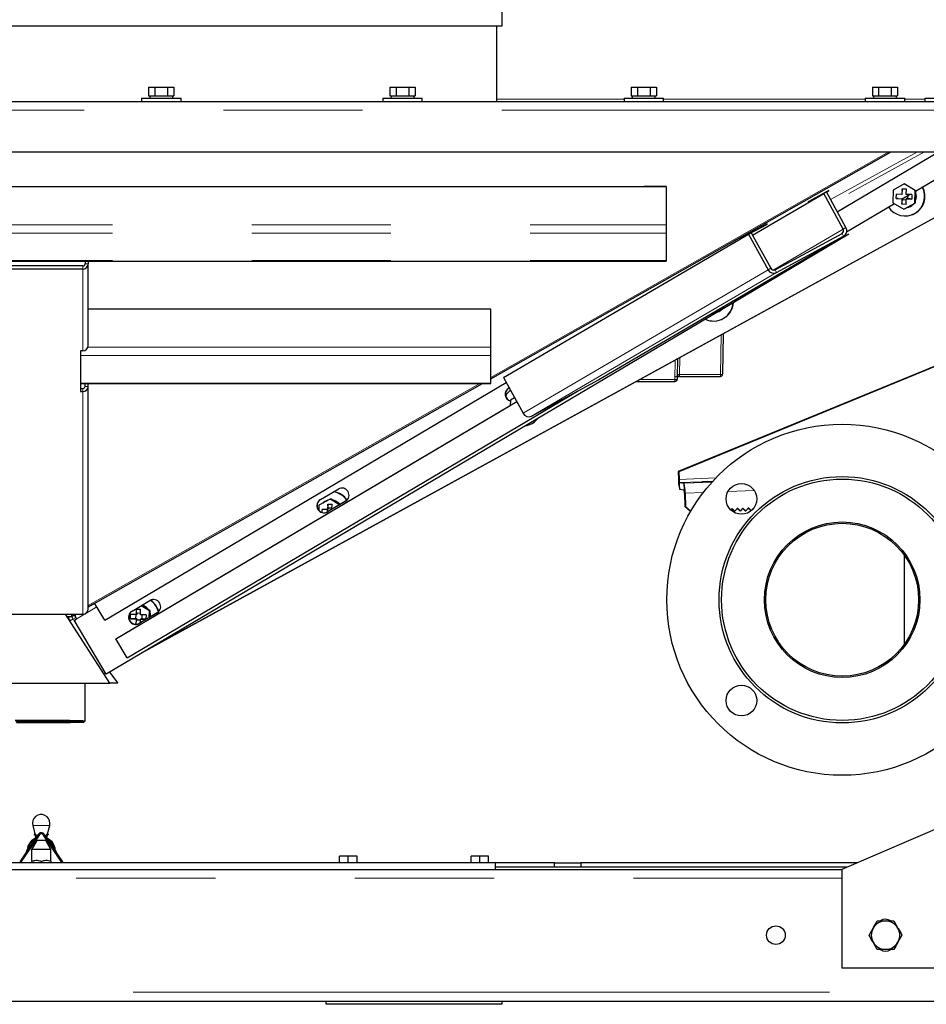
# Model space of a CAD drawing. Header units: millimetres. Extents: x 23 to 246, y 71 to 158.
# Tile 27 of 76: x 107 to 115, y 73 to 82. Entities that reach past the tile are written whole.
import ezdxf

# ---------------------------------------------------------------- set-up
doc = ezdxf.new("R2010")
doc.units = ezdxf.units.MM
doc.linetypes.add('PHANTOM', pattern=[12.7, 6.35, -1.27, 1.27, -1.27, 1.27, -1.27])

msp = doc.modelspace()

# ---------------------------------------------------------------- linework, layer by layer
at = {"color": 7, "linetype": 'Continuous', "lineweight": 25}
for p, q in [((111.3437, 81.7919), (111.3437, 82.0219)), ((102.9237, 81.7919), (107.1337, 81.7919)), ((107.1337, 81.7919), (111.3437, 81.7919)), ((111.2937, 81.103), (111.2937, 81.7919)), ((108.1183, 81.233), (108.1183, 81.153)), ((108.1183, 81.233), (108.176, 81.233)), ((108.176, 81.233), (108.176, 81.153)), ((108.176, 81.233), (108.2915, 81.233)), ((108.2915, 81.233), (108.2915, 81.153)), ((108.2915, 81.233), (108.3492, 81.233)), ((108.3492, 81.233), (108.3492, 81.153)), ((110.3183, 81.233), (110.3183, 81.153)), ((110.3183, 81.233), (110.376, 81.233)), ((110.376, 81.233), (110.376, 81.153)), ((110.376, 81.233), (110.4915, 81.233)), ((110.4915, 81.233), (110.4915, 81.153)), ((110.4915, 81.233), (110.5492, 81.233)), ((110.5492, 81.233), (110.5492, 81.153)), ((112.5183, 81.233), (112.5183, 81.153)), ((112.5183, 81.233), (112.576, 81.233)), ((112.576, 81.233), (112.576, 81.153)), ((112.576, 81.233), (112.6915, 81.233)), ((112.6915, 81.233), (112.6915, 81.153)), ((112.6915, 81.233), (112.7492, 81.233)), ((112.7492, 81.233), (112.7492, 81.153)), ((114.7183, 81.233), (114.7183, 81.153)), ((114.7183, 81.233), (114.776, 81.233)), ((114.776, 81.233), (114.776, 81.153)), ((114.776, 81.233), (114.8915, 81.233)), ((114.8915, 81.233), (114.8915, 81.153)), ((114.8915, 81.233), (114.9492, 81.233)), ((114.9492, 81.233), (114.9492, 81.153)), ((108.1183, 81.153), (108.1311, 81.153)), ((108.1287, 81.153), (108.1287, 81.133)), ((108.1311, 81.153), (108.1631, 81.153)), ((108.1631, 81.153), (108.176, 81.153)), ((108.176, 81.153), (108.2017, 81.153)), ((108.2017, 81.153), (108.2657, 81.153)), ((108.2657, 81.153), (108.2915, 81.153)), ((108.2915, 81.153), (108.3043, 81.153)), ((108.3043, 81.153), (108.3363, 81.153)), ((108.3363, 81.153), (108.3492, 81.153)), ((108.3387, 81.133), (108.3387, 81.153)), ((110.3183, 81.153), (110.3311, 81.153)), ((110.3287, 81.153), (110.3287, 81.133)), ((110.3311, 81.153), (110.3631, 81.153)), ((110.3631, 81.153), (110.376, 81.153)), ((110.376, 81.153), (110.4017, 81.153)), ((110.4017, 81.153), (110.4657, 81.153)), ((110.4657, 81.153), (110.4915, 81.153)), ((110.4915, 81.153), (110.5043, 81.153)), ((110.5043, 81.153), (110.5363, 81.153)), ((110.5363, 81.153), (110.5492, 81.153)), ((110.5387, 81.133), (110.5387, 81.153)), ((112.5183, 81.153), (112.5311, 81.153)), ((112.5287, 81.153), (112.5287, 81.133)), ((112.5311, 81.153), (112.5631, 81.153)), ((112.5631, 81.153), (112.576, 81.153)), ((112.576, 81.153), (112.6017, 81.153)), ((112.6017, 81.153), (112.6657, 81.153)), ((112.6657, 81.153), (112.6915, 81.153)), ((112.6915, 81.153), (112.7043, 81.153)), ((112.7043, 81.153), (112.7363, 81.153)), ((112.7363, 81.153), (112.7492, 81.153)), ((112.7387, 81.133), (112.7387, 81.153)), ((114.7183, 81.153), (114.7311, 81.153)), ((114.7287, 81.153), (114.7287, 81.133)), ((114.7311, 81.153), (114.7631, 81.153)), ((114.7631, 81.153), (114.776, 81.153)), ((114.776, 81.153), (114.8017, 81.153)), ((114.8017, 81.153), (114.8657, 81.153)), ((114.8657, 81.153), (114.8915, 81.153)), ((114.8915, 81.153), (114.9043, 81.153)), ((114.9043, 81.153), (114.9363, 81.153)), ((114.9363, 81.153), (114.9492, 81.153)), ((114.9387, 81.133), (114.9387, 81.153)), ((98.6397, 81.103), (115.6277, 81.103)), ((108.0537, 81.133), (108.0537, 81.103)), ((108.0537, 81.133), (108.4137, 81.133)), ((108.4137, 81.103), (108.4137, 81.133)), ((110.2537, 81.133), (110.2537, 81.103)), ((110.2537, 81.133), (110.6137, 81.133)), ((110.6137, 81.103), (110.6137, 81.133)), ((112.4537, 81.133), (112.4537, 81.103)), ((112.4537, 81.133), (112.8137, 81.133)), ((112.8137, 81.103), (112.8137, 81.133)), ((114.6537, 81.133), (114.6537, 81.103)), ((114.6537, 81.133), (115.0137, 81.133)), ((115.0137, 81.103), (115.0137, 81.133)), ((115.1977, 81.133), (115.1977, 81.103)), ((115.1977, 81.133), (115.5577, 81.133)), ((98.6397, 80.643), (115.6277, 80.643)), ((111.2383, 78.5748), (114.8908, 80.643)), ((114.3985, 80.0964), (115.3219, 80.643)), ((115.1109, 80.2856), (115.7146, 80.643)), ((115.0099, 80.3503), (114.9091, 80.295)), ((115.0099, 80.3503), (115.0123, 80.3512)), ((115.1083, 80.2902), (115.0099, 80.3503)), ((101.4383, 80.3265), (112.8383, 80.3265)), ((108.076, 76.0874), (115.6997, 80.2696)), ((108.0844, 76.0923), (115.6971, 80.2685)), ((112.8383, 80.3265), (112.6383, 80.3265)), ((112.8383, 80.3265), (112.8383, 79.9783)), ((113.6263, 79.8848), (114.2746, 80.2642)), ((114.1343, 80.1882), (114.2993, 80.2776)), ((114.3218, 80.2901), (114.1403, 80.1916)), ((114.2993, 80.2776), (114.2746, 80.2642)), ((114.4522, 79.9397), (114.2746, 80.2642)), ((114.2992, 80.2778), (114.2993, 80.2776)), ((114.477, 79.9531), (114.2993, 80.2776)), ((114.2996, 80.2771), (114.3218, 80.2901)), ((114.9091, 80.295), (114.9067, 80.1796)), ((114.937, 80.2166), (114.9378, 80.2565)), ((114.988, 80.2553), (114.9378, 80.2565)), ((114.9891, 80.3057), (114.988, 80.2553)), ((114.9903, 80.2563), (114.988, 80.2553)), ((114.9891, 80.3057), (115.0289, 80.3048)), ((114.9911, 80.2913), (114.9891, 80.3057)), ((114.9894, 80.2138), (115.0569, 80.2537)), ((115.0279, 80.2544), (115.0289, 80.3048)), ((115.0781, 80.2532), (115.0279, 80.2544)), ((115.0431, 80.2167), (115.0437, 80.2459)), ((115.0781, 80.2532), (115.0772, 80.2132)), ((115.1059, 80.1748), (115.1083, 80.2902)), ((115.1083, 80.2902), (115.111, 80.2913)), ((115.1134, 80.2034), (115.1147, 80.2673)), ((115.1147, 80.2673), (115.1152, 80.2882)), ((114.1403, 80.1916), (114.1343, 80.1882)), ((114.3983, 80.0968), (114.5042, 80.1594)), ((114.4841, 79.9147), (114.919, 80.1721)), ((114.9067, 80.1796), (115.0051, 80.1195)), ((114.9538, 80.2171), (114.937, 80.2166)), ((114.937, 80.2166), (114.9872, 80.2154)), ((114.9872, 80.2154), (114.9862, 80.165)), ((114.9862, 80.165), (114.9931, 80.2079)), ((115.026, 80.1641), (114.9862, 80.165)), ((114.9895, 80.2163), (114.9872, 80.2154)), ((114.9932, 80.216), (114.9931, 80.2079)), ((114.9931, 80.2079), (115.0269, 80.2071)), ((115.0051, 80.1195), (115.1059, 80.1748)), ((115.026, 80.1641), (115.027, 80.2144)), ((115.0331, 80.2169), (115.027, 80.2144)), ((115.027, 80.2144), (115.0772, 80.2132)), ((115.0331, 80.2169), (115.0431, 80.2167)), ((115.0345, 80.1347), (115.0904, 80.1653)), ((115.0772, 80.2132), (115.0431, 80.2167)), ((115.0904, 80.1653), (115.1129, 80.1777)), ((115.1059, 80.1748), (115.1129, 80.1777)), ((115.1129, 80.1777), (115.1134, 80.2034)), ((115.0051, 80.1195), (115.0121, 80.1224)), ((115.0121, 80.1224), (115.0345, 80.1347)), ((115.0542, 80.1406), (115.056, 80.1413)), ((115.0844, 80.0719), (115.087, 80.0729)), ((112.8383, 79.9783), (112.8383, 79.9015)), ((113.7607, 79.9858), (113.5792, 79.8874)), ((113.5898, 79.8929), (113.7548, 79.9823)), ((113.7547, 79.9825), (113.7548, 79.9823)), ((113.7548, 79.9823), (113.7607, 79.9858)), ((111.3551, 78.5852), (113.5898, 79.8929)), ((112.8383, 79.9015), (112.8383, 79.6513)), ((114.5031, 79.8915), (113.3416, 79.204)), ((113.5792, 79.8874), (113.5137, 79.849)), ((113.5302, 79.858), (113.5898, 79.8929)), ((113.5897, 79.8931), (113.5898, 79.8929)), ((113.6145, 79.9063), (113.5898, 79.8929)), ((113.5898, 79.8929), (113.7674, 79.5683)), ((113.6145, 79.9063), (113.7921, 79.5817)), ((113.8313, 79.5688), (114.4418, 79.8999)), ((112.2231, 78.5668), (114.4578, 79.8745)), ((113.5137, 79.849), (113.5302, 79.858)), ((113.5299, 79.8585), (113.5302, 79.858)), ((113.8457, 79.5425), (114.4562, 79.8736)), ((101.4383, 79.6477), (112.8383, 79.6477)), ((107.5383, 79.6477), (107.5383, 79.6215)), ((107.5683, 79.6477), (107.5683, 79.6215)), ((107.5683, 78.8775), (107.5683, 79.6215)), ((112.8383, 79.6513), (112.8383, 79.6477)), ((107.5183, 79.6027), (106.7583, 79.6027)), ((107.5183, 79.5745), (106.7583, 79.5745)), ((116.9747, 79.3806), (112.9476, 77.7282)), ((116.9799, 79.38), (112.9528, 77.7276)), ((111.2383, 79.2103), (107.5683, 79.2103)), ((113.3013, 79.1802), (107.7311, 75.8832)), ((111.2383, 79.2103), (111.0383, 79.2103)), ((111.2383, 78.8622), (111.2383, 79.2103)), ((113.2498, 79.1676), (113.2593, 79.1618)), ((113.2593, 79.1618), (113.3601, 79.2171)), ((113.2662, 79.1646), (113.2887, 79.1769)), ((113.2887, 79.1769), (113.3446, 79.2076)), ((113.3084, 79.1828), (113.3101, 79.1835)), ((113.3446, 79.2076), (113.367, 79.2199)), ((113.3601, 79.2171), (113.3604, 79.2323)), ((113.3601, 79.2171), (113.367, 79.2199)), ((113.367, 79.2199), (113.3674, 79.2364)), ((113.2593, 79.1618), (113.2662, 79.1646)), ((113.3385, 79.1141), (113.3411, 79.1152)), ((113.3592, 78.9856), (113.3527, 78.6163)), ((107.5183, 78.8304), (107.4983, 78.8304)), ((107.4983, 78.8304), (107.4983, 78.4584)), ((111.2383, 78.7854), (111.2383, 78.8622)), ((111.2383, 78.5351), (111.2383, 78.7854)), ((107.7177, 76.3745), (111.379, 78.5416)), ((111.3593, 78.5876), (111.3551, 78.5852)), ((111.3551, 78.5852), (111.5328, 78.2606)), ((111.6111, 78.2349), (112.2216, 78.5659)), ((112.2216, 78.5659), (112.2231, 78.5668)), ((112.5669, 78.551), (112.9174, 78.551)), ((112.9407, 78.612), (112.9373, 78.5706)), ((112.9605, 78.5967), (113.3327, 78.5967)), ((112.9607, 78.5972), (112.9607, 78.5968)), ((107.4983, 78.5316), (111.2383, 78.5316)), ((107.4983, 78.4866), (107.5183, 78.4866)), ((107.4983, 78.4584), (107.5183, 78.4584)), ((107.5383, 78.5054), (107.5383, 78.5316)), ((107.5683, 78.5054), (107.5683, 78.5316)), ((107.5683, 76.4761), (107.5683, 78.5054)), ((107.6331, 76.5333), (111.1621, 78.5316)), ((107.9215, 76.0303), (112.029, 78.4615)), ((111.2383, 78.5316), (111.2383, 78.5351)), ((111.4021, 78.4895), (111.4062, 78.4919)), ((107.8196, 76.2024), (111.4751, 78.366)), ((111.4174, 78.3795), (111.4164, 78.3317)), ((111.4561, 78.4007), (111.4174, 78.3795)), ((107.826, 76.2067), (111.4164, 78.3318)), ((111.5927, 78.1563), (111.5953, 78.1574)), ((112.9528, 77.7276), (112.9476, 77.7282)), ((112.9476, 77.7282), (112.9501, 77.6584)), ((112.9528, 77.7276), (112.9553, 77.6578)), ((109.6846, 77.4729), (109.8477, 77.5695)), ((112.959, 77.6276), (112.999, 77.6232)), ((112.9612, 77.5676), (113.0011, 77.5632)), ((113.2605, 77.6372), (113.1699, 77.6338)), ((113.2583, 77.6348), (113.1856, 77.6321)), ((109.7724, 77.477), (109.6716, 77.4217)), ((109.7389, 77.4624), (109.7371, 77.4616)), ((109.7724, 77.477), (109.7793, 77.4798)), ((109.8581, 77.4247), (109.7724, 77.477)), ((109.8012, 77.4665), (109.7793, 77.4798)), ((109.8558, 77.4331), (109.8012, 77.4665)), ((113.0048, 77.533), (113.0093, 77.4114)), ((113.0101, 77.5324), (113.0145, 77.4108)), ((109.6716, 77.4217), (109.6706, 77.3752)), ((109.6997, 77.3561), (109.7002, 77.3833)), ((109.7505, 77.3821), (109.7002, 77.3833)), ((109.7465, 77.3822), (109.746, 77.3588)), ((109.7515, 77.4325), (109.7505, 77.3821)), ((109.7565, 77.3846), (109.7505, 77.3821)), ((109.914, 77.4576), (109.7508, 77.361)), ((109.7515, 77.4325), (109.7913, 77.4315)), ((109.7567, 77.3946), (109.7515, 77.4325)), ((109.7904, 77.3846), (109.7524, 77.3621)), ((109.7567, 77.3946), (109.7565, 77.3846)), ((109.7906, 77.3938), (109.7567, 77.3946)), ((109.7904, 77.3846), (109.7913, 77.4315)), ((109.864, 77.4281), (109.8558, 77.4331)), ((109.9156, 77.4587), (109.8584, 77.4248)), ((109.9186, 77.4606), (109.9156, 77.4587)), ((113.0093, 77.4114), (113.0145, 77.4108)), ((113.0603, 77.3639), (113.0093, 77.4114)), ((113.0145, 77.4108), (113.0619, 77.3667)), ((113.4389, 77.3918), (113.427, 77.3789)), ((113.4595, 77.3683), (113.4368, 77.3895)), ((113.4647, 77.3677), (113.4389, 77.3918)), ((113.4887, 77.3936), (113.4647, 77.3677)), ((113.5093, 77.3702), (113.4865, 77.3913)), ((113.5145, 77.3696), (113.4887, 77.3936)), ((113.5384, 77.3955), (113.5145, 77.3696)), ((113.559, 77.372), (113.5363, 77.3932)), ((113.5642, 77.3715), (113.5384, 77.3955)), ((113.559, 77.372), (113.5642, 77.3715)), ((113.5882, 77.3974), (113.5642, 77.3715)), ((113.6088, 77.3739), (113.5861, 77.3951)), ((113.614, 77.3733), (113.5882, 77.3974)), ((113.6088, 77.3739), (113.614, 77.3733)), ((113.638, 77.3992), (113.614, 77.3733)), ((113.6369, 77.396), (113.6359, 77.3969)), ((113.6388, 77.3985), (113.638, 77.3992)), ((113.4595, 77.3683), (113.4647, 77.3677)), ((113.5093, 77.3702), (113.5145, 77.3696)), ((115.0071, 76.9705), (115.0071, 76.9447)), ((115.0071, 76.9447), (115.025, 76.9447)), ((115.0071, 76.9447), (115.0071, 76.1498)), ((107.5683, 76.4966), (107.626, 76.5293)), ((107.7177, 76.3745), (107.6258, 76.5297)), ((107.967, 76.4563), (108.1302, 76.5528)), ((108.0056, 76.4747), (108.0046, 76.4243)), ((108.0056, 76.4747), (108.0455, 76.4738)), ((108.0109, 76.4368), (108.0056, 76.4747)), ((108.0444, 76.4234), (108.0455, 76.4738)), ((108.1249, 76.4592), (108.0496, 76.5051)), ((108.1099, 76.4754), (108.0555, 76.5086)), ((108.1318, 76.462), (108.1099, 76.4754)), ((106.7583, 76.429), (107.5183, 76.429)), ((107.7647, 75.7998), (107.3592, 76.429)), ((107.7647, 75.7999), (107.3593, 76.429)), ((107.4163, 76.4054), (107.3745, 76.4054)), ((107.3774, 76.401), (107.3853, 76.4054)), ((107.3822, 76.3935), (107.4018, 76.3679)), ((107.383, 76.3922), (107.4017, 76.3679)), ((107.4313, 76.3841), (107.3995, 76.3667)), ((107.4163, 76.429), (107.4163, 76.4054)), ((107.4339, 76.4161), (107.4163, 76.4054)), ((107.4339, 76.429), (107.4339, 76.4161)), ((107.4423, 76.3747), (107.458, 76.384)), ((107.9536, 76.3856), (107.9544, 76.4255)), ((107.9999, 76.3871), (107.9536, 76.3856)), ((107.9536, 76.3856), (108.0038, 76.3844)), ((108.0046, 76.4243), (107.9544, 76.4255)), ((108.0007, 76.4244), (107.9999, 76.3871)), ((107.9999, 76.3871), (108.0098, 76.3869)), ((108.0038, 76.3844), (108.0028, 76.3365)), ((108.0098, 76.3869), (108.0038, 76.3844)), ((108.0107, 76.4268), (108.0046, 76.4243)), ((108.0098, 76.3869), (108.0096, 76.3769)), ((108.0109, 76.4368), (108.0107, 76.4268)), ((108.0447, 76.436), (108.0109, 76.4368)), ((108.1964, 76.441), (108.0332, 76.3444)), ((108.198, 76.4421), (108.0348, 76.3455)), ((108.0497, 76.3859), (108.0436, 76.3834)), ((108.0947, 76.4222), (108.0444, 76.4234)), ((108.0497, 76.3859), (108.0596, 76.3857)), ((108.0596, 76.3857), (108.0604, 76.423)), ((108.0938, 76.3822), (108.0596, 76.3857)), ((108.0947, 76.4222), (108.0938, 76.3822)), ((108.1236, 76.398), (108.1249, 76.4592)), ((108.1249, 76.4592), (108.1318, 76.462)), ((108.1306, 76.4022), (108.1313, 76.4363)), ((108.1313, 76.4363), (108.1318, 76.462)), ((108.2011, 76.444), (108.198, 76.4421)), ((107.4407, 76.3736), (107.4564, 76.3829)), ((107.4407, 76.3736), (107.4423, 76.3747)), ((107.7311, 75.8832), (107.4407, 76.3736)), ((108.0031, 76.3365), (108.0096, 76.3769)), ((108.0096, 76.3769), (108.0435, 76.3761)), ((108.0429, 76.3503), (108.0436, 76.3834)), ((108.0436, 76.3834), (108.0938, 76.3822)), ((107.8196, 76.2024), (107.826, 76.2067)), ((107.9215, 76.0303), (107.8196, 76.2024)), ((107.709, 75.8864), (107.7243, 75.8947)), ((107.7601, 75.9004), (107.8363, 75.8009)), ((107.7602, 75.9004), (107.8363, 75.8011)), ((106.5147, 75.7998), (107.7647, 75.7998)), ((107.5397, 75.4564), (107.5397, 75.7998)), ((107.8363, 75.8009), (107.7641, 75.8009)), ((107.7647, 75.7999), (107.7647, 75.7998)), ((107.8363, 75.8009), (107.8363, 75.8011)), ((107.5297, 75.4463), (107.5397, 75.4563)), ((117.2387, 75.3022), (114.4387, 74.1022)), ((107.0615, 74.5015), (107.0819, 74.4253)), ((107.1956, 74.4253), (107.216, 74.5015)), ((107.111, 74.4204), (106.9423, 74.1704)), ((107.1193, 74.4148), (106.9506, 74.1648)), ((107.0785, 74.4267), (107.0752, 74.4172)), ((107.3268, 74.1648), (107.1582, 74.4148)), ((107.3351, 74.1704), (107.1665, 74.4204)), ((107.199, 74.4267), (107.2022, 74.4172)), ((107.0982, 74.3644), (107.0507, 74.2822)), ((107.0868, 74.4069), (107.0887, 74.3999)), ((107.0945, 74.3781), (107.0982, 74.3644)), ((107.1185, 74.3644), (107.0982, 74.3644)), ((107.1793, 74.3644), (107.1185, 74.3644)), ((107.1793, 74.3644), (107.183, 74.3781)), ((107.2267, 74.2822), (107.1793, 74.3644)), ((107.1888, 74.3999), (107.1907, 74.4069)), ((107.0507, 74.2822), (107.0507, 74.1833)), ((107.0947, 74.2822), (107.0507, 74.2822)), ((107.2267, 74.2822), (107.0947, 74.2822)), ((107.2267, 74.1833), (107.2267, 74.2822)), ((111.2787, 74.1622), (99.6987, 74.1622)), ((106.9506, 74.1648), (106.9487, 74.1622)), ((107.0487, 74.1741), (107.0487, 74.1622)), ((107.1387, 74.1741), (107.1387, 74.1622)), ((107.2287, 74.1741), (107.2287, 74.1622)), ((107.3288, 74.1622), (107.3268, 74.1648)), ((109.8587, 74.1622), (109.8587, 74.2222)), ((109.9387, 74.2222), (109.8587, 74.2222)), ((109.9387, 74.1622), (109.9387, 74.2222)), ((110.0187, 74.2222), (109.9387, 74.2222)), ((110.0187, 74.1622), (110.0187, 74.2222)), ((111.0587, 74.1622), (111.0587, 74.2222)), ((111.1387, 74.2222), (111.0587, 74.2222)), ((111.1387, 74.1622), (111.1387, 74.2222)), ((111.2187, 74.2222), (111.1387, 74.2222)), ((111.2187, 74.1622), (111.2187, 74.2222)), ((111.2787, 74.1622), (111.2787, 74.1022)), ((111.8187, 74.1622), (111.2787, 74.1622)), ((111.8187, 74.1622), (112.0587, 74.1622)), ((111.8187, 74.1222), (111.8187, 74.1622)), ((112.0587, 74.1622), (112.0587, 74.1222)), ((114.5787, 74.1622), (112.0587, 74.1622)), ((99.8387, 74.1022), (114.4387, 74.1022)), ((114.4854, 74.1222), (111.2787, 74.1222)), ((114.4387, 74.1022), (114.4387, 73.2022)), ((114.9138, 73.6322), (114.9513, 73.5672)), ((114.6886, 73.5022), (114.7261, 73.5672)), ((114.7637, 73.3722), (114.7261, 73.4372)), ((114.9888, 73.5022), (114.9513, 73.4372)), ((118.0387, 73.2022), (114.4387, 73.2022)), ((95.2787, 72.9022), (118.9987, 72.9022)), ((109.7387, 72.8722), (109.7387, 72.9022)), ((111.3387, 72.9022), (111.3387, 72.8722)), ((111.3387, 72.8722), (109.7387, 72.8722))]:
    msp.add_line(p, q, dxfattribs=at)
at = {"color": 8, "linetype": 'PHANTOM', "lineweight": 18}
for p, q in [((112.4537, 81.1238), (111.2937, 81.1238)), ((114.6537, 81.1238), (112.8137, 81.1238)), ((115.1977, 81.1238), (115.0137, 81.1238)), ((98.6397, 81.023), (115.6277, 81.023)), ((111.2383, 78.5872), (114.8687, 80.643)), ((114.3377, 80.2075), (115.1316, 80.643)), ((114.5046, 80.2645), (115.1946, 80.643)), ((101.4383, 79.9783), (112.8383, 79.9783)), ((101.4383, 79.9015), (112.8383, 79.9015)), ((113.8137, 79.566), (114.4522, 79.9397)), ((114.4562, 79.8736), (114.4418, 79.8999)), ((114.4522, 79.9397), (114.477, 79.9531)), ((112.2216, 78.5659), (114.4562, 79.8736)), ((101.4383, 79.6513), (112.8383, 79.6513)), ((107.5683, 79.6215), (107.5383, 79.6215)), ((107.5183, 79.5745), (107.5183, 79.6027)), ((107.5183, 78.8304), (107.5183, 79.5745)), ((111.5328, 78.2606), (113.7674, 79.5683)), ((111.6111, 78.2349), (113.8457, 79.5425)), ((113.7674, 79.5683), (113.7921, 79.5817)), ((113.8313, 79.5688), (113.8457, 79.5425)), ((113.3391, 78.9746), (113.3327, 78.6142)), ((111.2383, 78.8622), (107.5656, 78.8622)), ((111.2383, 78.7854), (107.4983, 78.7854)), ((112.9174, 78.5685), (112.9204, 78.7449)), ((112.9373, 78.5706), (112.9406, 78.756)), ((112.9432, 78.7574), (112.9407, 78.612)), ((112.9607, 78.6142), (112.9634, 78.7685)), ((112.5988, 78.5685), (112.9174, 78.5685)), ((112.9174, 78.551), (112.9174, 78.5685)), ((113.3327, 78.6142), (112.9607, 78.6142)), ((113.3327, 78.6142), (113.3327, 78.5967)), ((111.2383, 78.5351), (107.4983, 78.5351)), ((107.5183, 78.4866), (107.5183, 78.4584)), ((107.5183, 76.429), (107.5183, 78.4584)), ((107.5383, 78.5054), (107.5683, 78.5054)), ((107.5683, 76.5091), (111.14, 78.5316)), ((112.9501, 77.6584), (112.9553, 77.6578)), ((113.2917, 77.6705), (112.9553, 77.6578)), ((113.2621, 77.639), (112.959, 77.6276)), ((112.9612, 77.5676), (112.959, 77.6276)), ((113.2566, 77.6329), (112.999, 77.6232)), ((113.0011, 77.5632), (112.999, 77.6232)), ((113.17, 77.6315), (113.1699, 77.6338)), ((113.6416, 77.5562), (113.402, 77.5471)), ((113.0048, 77.533), (113.0101, 77.5324)), ((113.1779, 77.5387), (113.0101, 77.5324)), ((109.914, 77.4576), (109.9156, 77.4587)), ((109.7508, 77.361), (109.7524, 77.3621)), ((107.4564, 76.3829), (107.6462, 76.4953)), ((107.4313, 76.3841), (107.4526, 76.3958)), ((108.1964, 76.441), (108.198, 76.4421)), ((108.0332, 76.3444), (108.0348, 76.3455)), ((107.1001, 74.5015), (107.0615, 74.5015)), ((107.216, 74.5015), (107.1001, 74.5015)), ((99.8387, 74.0222), (114.4387, 74.0222)), ((95.2787, 72.9822), (118.9987, 72.9822))]:
    msp.add_line(p, q, dxfattribs=at)
at = {"color": 7, "linetype": 'Continuous', "lineweight": 25, "flags": 128}
for points in [[(113.3101, 79.1835), (113.3208, 79.1886), (113.3427, 79.2047)], [(111.4551, 78.4025), (111.4526, 78.4003), (111.4488, 78.3967)], [(113.1856, 77.6321), (113.16, 77.6311), (113.1359, 77.6304), (113.1151, 77.6298), (113.0995, 77.6295), (113.0902, 77.6294), (113.088, 77.6297), (113.093, 77.6302), (113.1049, 77.6309), (113.1227, 77.6318), (113.145, 77.6328), (113.1699, 77.6338)], [(109.755, 77.4675), (109.7537, 77.4672), (109.7389, 77.4624)], [(108.1374, 76.4062), (108.1344, 76.4322), (108.1314, 76.442)], [(106.9025, 75.4612), (106.9475, 75.4616), (106.996, 75.4619), (107.047, 75.4622), (107.0997, 75.4623), (107.1531, 75.4623), (107.2063, 75.4623), (107.2582, 75.4621), (107.3081, 75.4618), (107.355, 75.4614), (107.398, 75.4609), (107.4364, 75.4604), (107.4695, 75.4598), (107.4967, 75.4591), (107.5176, 75.4584), (107.5317, 75.4576), (107.5388, 75.4568), (107.5397, 75.4563)], [(106.9083, 75.4505), (106.949, 75.4509), (106.9933, 75.4513), (107.0405, 75.4515), (107.0896, 75.4517), (107.1397, 75.4517)], [(106.9148, 75.4417), (106.9603, 75.4413), (107.0091, 75.441), (107.0604, 75.4408), (107.1131, 75.4407), (107.1663, 75.4407), (107.2191, 75.4408), (107.2703, 75.441), (107.3192, 75.4413), (107.3646, 75.4417), (107.4059, 75.4422), (107.4423, 75.4428), (107.473, 75.4434), (107.4974, 75.4441), (107.5153, 75.4449), (107.5261, 75.4456), (107.5297, 75.4464), (107.5261, 75.4472), (107.5153, 75.448), (107.4974, 75.4487), (107.473, 75.4494), (107.4423, 75.4501), (107.4059, 75.4506), (107.3646, 75.4511), (107.3192, 75.4515), (107.2703, 75.4519), (107.2191, 75.4521), (107.1663, 75.4522), (107.1131, 75.4522), (107.0604, 75.4521), (107.0091, 75.4519), (106.9603, 75.4515), (106.9148, 75.4511)], [(107.1397, 75.4517), (107.1898, 75.4517), (107.239, 75.4515), (107.2862, 75.4513), (107.3305, 75.4509), (107.3711, 75.4505), (107.4073, 75.45), (107.4382, 75.4494), (107.4633, 75.4488), (107.4821, 75.4481), (107.4943, 75.4474), (107.4995, 75.4466), (107.4978, 75.4459), (107.489, 75.4451), (107.4735, 75.4444), (107.4515, 75.4438), (107.4234, 75.4432), (107.3898, 75.4426), (107.3513, 75.4421), (107.3087, 75.4417), (107.2629, 75.4414), (107.2146, 75.4412), (107.1648, 75.4411), (107.1146, 75.4411), (107.0649, 75.4412), (107.0166, 75.4414), (106.9707, 75.4417), (106.9281, 75.4421)]]:
    msp.add_lwpolyline(points, dxfattribs=at)
at = {"color": 7, "linetype": 'Continuous', "lineweight": 25}
for centre, radius in [((114.4437, 76.5602), 1.6), ((114.4437, 76.5602), 1.1231), ((114.4437, 76.5602), 1.1), ((113.5245, 77.4794), 0.14), ((114.4437, 76.5602), 0.709), ((114.4437, 76.5602), 0.697), ((113.5245, 75.6409), 0.14), ((113.8387, 73.5022), 0.085)]:
    msp.add_circle(centre, radius, dxfattribs=at)
for centre, radius, start, end in [((115.0165, 80.2379), 0.1792, 212.86728, 28.37572), ((115.0185, 80.2391), 0.1797, 292.40524, 28.39693), ((115.0156, 80.2381), 0.1052, 338.25352, 19.3729), ((115.0139, 80.2374), 0.1052, 341.10395, 16.52188), ((115.0148, 80.2369), 0.1041, 280.92104, 316.57964), ((115.0165, 80.2377), 0.1042, 292.26699, 316.94406), ((114.4272, 79.925), 0.029, 300.31141, 30.48659), ((114.427, 79.9237), 0.058, 300.30416, 30.49216), ((107.5198, 79.6231), 0.0486, 268.31929, 358.20248), ((107.5189, 79.6222), 0.0194, 268.33265, 358.17805), ((113.8195, 79.5949), 0.0585, 206.97916, 296.568), ((113.8182, 79.595), 0.0293, 206.98021, 296.56902), ((113.2708, 79.2797), 0.1789, 245.06729, 356.17532), ((113.2731, 79.2809), 0.1792, 292.32451, 356.28424), ((113.2689, 79.2792), 0.1042, 280.93081, 316.56987), ((107.5198, 78.879), 0.0486, 268.30804, 358.20794), ((113.3328, 78.6167), 0.0199, 269.82775, 358.83166), ((107.5189, 78.506), 0.0194, 268.33265, 358.17805), ((107.5198, 78.5069), 0.0486, 268.30804, 358.20794), ((111.4353, 78.4336), 0.065, 120.72345, 253.83004), ((111.4369, 78.4347), 0.065, 123.92424, 252.38679), ((111.5241, 78.3241), 0.1788, 126.04095, 147.36892), ((111.5849, 78.2872), 0.0585, 206.98645, 296.56701), ((111.525, 78.3216), 0.1786, 278.92042, 322.32384), ((111.5277, 78.3226), 0.1784, 292.24678, 322.692), ((113.229, 77.6464), 0.2791, 177.53932, 196.39726), ((113.0484, 77.6538), 0.0932, 177.55451, 196.38655), ((109.8808, 77.5135), 0.065, 300.72374, 120.54492), ((112.7306, 77.5443), 0.2797, 357.55729, 16.37929), ((112.9121, 77.537), 0.0928, 357.52202, 16.42121), ((109.7178, 77.417), 0.065, 120.72374, 300.54492), ((109.7194, 77.4181), 0.065, 123.92238, 300.54302), ((109.7766, 77.3652), 0.1042, 102.52335, 134.97323), ((109.7782, 77.3652), 0.105, 38.33531, 78.86328), ((109.7764, 77.3645), 0.105, 40.87242, 76.33084), ((109.7778, 77.3652), 0.1799, 34.45469, 81.80789), ((109.7804, 77.3662), 0.18, 34.82087, 82.00934), ((107.5198, 76.4776), 0.0486, 268.31352, 358.20826), ((108.0305, 76.4067), 0.105, 40.86884, 76.32713), ((108.0323, 76.4074), 0.105, 38.34222, 76.44212), ((108.1632, 76.4969), 0.065, 300.72158, 120.54707), ((108.0315, 76.4069), 0.1806, 13.45178, 55.2025), ((108.0341, 76.408), 0.1806, 13.83599, 55.25046), ((107.3946, 76.4495), 0.045, 258.20159, 281.21982), ((107.2659, 76.2972), 0.1868, 27.72294, 35.70411), ((107.4385, 76.4688), 0.0529, 265.01947, 279.6766), ((108.0002, 76.4004), 0.065, 120.72158, 300.54707), ((108.0018, 76.4015), 0.065, 123.92412, 300.54128), ((108.0304, 76.4064), 0.1052, 359.30315, 16.51022), ((107.1387, 74.5222), 0.08, 0, 195), ((107.1387, 74.5222), 0.08, 345, 0), ((107.0687, 74.3983), 0.02, 296, 71), ((107.0687, 74.3983), 0.03, 6.88866, 71), ((107.1387, 74.4017), 0.0335, 34, 146), ((107.1387, 74.4017), 0.0235, 34, 146), ((107.2087, 74.3983), 0.03, 109, 173.11134), ((107.2087, 74.3983), 0.02, 109, 244), ((107.1301, 74.2725), 0.12, 116, 176), ((107.1301, 74.2725), 0.11, 119.64194, 172.35806), ((107.1474, 74.2725), 0.12, 4, 64), ((107.1474, 74.2725), 0.11, 7.64194, 60.35806), ((106.9705, 74.2837), 0.04, 326, 356), ((107.307, 74.2837), 0.04, 184, 214), ((107.36, 74.1872), 0.03, 214, 236.44269), ((114.8387, 73.5022), 0.13, 90, 150), ((114.8387, 73.5522), 0.095, 58.80037, 120.83382), ((114.8387, 73.5022), 0.13, 30, 90), ((114.8387, 73.5022), 0.13, 150, 210), ((114.8387, 73.5022), 0.13, 330, 30), ((114.8387, 73.5022), 0.13, 210, 270), ((114.8387, 73.5022), 0.13, 270, 330), ((114.8387, 73.4522), 0.095, 238.80037, 300.83382)]:
    msp.add_arc(centre, radius, start, end, dxfattribs=at)
for points, knots in [([(112.9373, 78.5706), (112.937, 78.5681), (112.9363, 78.5629), (112.9317, 78.5565), (112.9251, 78.552), (112.9199, 78.5514), (112.9174, 78.5511)], [0, 0, 0, 0, 0.250032, 0.500029, 0.749988, 1, 1, 1, 1]), ([(112.9174, 78.551), (112.92, 78.5513), (112.9236, 78.5517), (112.9285, 78.5542), (112.9323, 78.5573), (112.9355, 78.5621), (112.9374, 78.5668), (112.9371, 78.5697), (112.9371, 78.5705)], [0, 0, 0, 0, 0.251744, 0.356575, 0.52977, 0.716976, 0.926302, 1, 1, 1, 1]), ([(112.9388, 78.5961), (112.9412, 78.5962), (112.9479, 78.5966), (112.9557, 78.5967), (112.9607, 78.5968)], [0, 0, 0, 0, 0.352217, 1, 1, 1, 1]), ([(112.9395, 78.5975), (112.9407, 78.5973), (112.9434, 78.597), (112.9507, 78.597), (112.9572, 78.5969), (112.9607, 78.5968)], [0, 0, 0, 0, 0.248159, 0.595283, 1, 1, 1, 1]), ([(113.3327, 78.5967), (113.3353, 78.5969), (113.339, 78.5973), (113.3439, 78.5999), (113.3476, 78.6029), (113.3509, 78.6078), (113.3527, 78.6125), (113.3525, 78.6155), (113.3524, 78.6163)], [0, 0, 0, 0, 0.250531, 0.354668, 0.527064, 0.713278, 0.921448, 1, 1, 1, 1]), ([(107.4453, 76.429), (107.4453, 76.428), (107.4455, 76.4222), (107.4496, 76.4059), (107.4541, 76.3906), (107.4564, 76.3829)], [0, 0, 0, 0, 0.096976, 0.548468, 1, 1, 1, 1]), ([(107.1387, 74.1741), (107.1345, 74.1754), (107.1157, 74.1813), (107.0846, 74.1843), (107.0592, 74.1771), (107.0487, 74.1741)], [0, 0, 0, 0, 0.142724, 0.644765, 1, 1, 1, 1]), ([(107.2287, 74.1741), (107.2127, 74.1783), (107.1826, 74.1862), (107.1527, 74.1779), (107.1387, 74.1741)], [0, 0, 0, 0, 0.534684, 1, 1, 1, 1]), ([(114.7261, 73.5672), (114.727, 73.5687), (114.7397, 73.5906), (114.7521, 73.6122), (114.7637, 73.6322)], [0, 0, 0, 0, 0.070221, 1, 1, 1, 1]), ([(114.7637, 73.6322), (114.7829, 73.6322), (114.8076, 73.6322), (114.833, 73.6322), (114.8387, 73.6322)], [0, 0, 0, 0, 0.775879, 1, 1, 1, 1]), ([(114.8387, 73.6322), (114.859, 73.6322), (114.8844, 73.6322), (114.9089, 73.6322), (114.9138, 73.6322)], [0, 0, 0, 0, 0.7987579, 1, 1, 1, 1]), ([(114.9513, 73.5672), (114.9522, 73.5656), (114.9649, 73.5437), (114.9773, 73.5222), (114.9888, 73.5022)], [0, 0, 0, 0, 0.070186, 1, 1, 1, 1]), ([(114.7261, 73.4372), (114.7253, 73.4387), (114.7126, 73.4606), (114.7002, 73.4822), (114.6886, 73.5022)], [0, 0, 0, 0, 0.070221, 1, 1, 1, 1]), ([(114.9513, 73.4372), (114.9504, 73.4356), (114.9377, 73.4137), (114.9253, 73.3922), (114.9138, 73.3722)], [0, 0, 0, 0, 0.070217, 1, 1, 1, 1]), ([(114.8387, 73.3722), (114.833, 73.3722), (114.8076, 73.3722), (114.7829, 73.3722), (114.7637, 73.3722)], [0, 0, 0, 0, 0.224121, 1, 1, 1, 1]), ([(114.9138, 73.3722), (114.9089, 73.3722), (114.8844, 73.3722), (114.859, 73.3722), (114.8387, 73.3722)], [0, 0, 0, 0, 0.2012421, 1, 1, 1, 1])]:
    msp.add_open_spline(points, degree=3, knots=knots, dxfattribs=at)
at = {"color": 8, "linetype": 'PHANTOM', "lineweight": 18}
for points, knots in [([(112.9174, 78.5685), (112.92, 78.5685), (112.9252, 78.5685), (112.9318, 78.5689), (112.9364, 78.5697), (112.937, 78.5703), (112.9373, 78.5706)], [0, 0, 0, 0, 0.2500108, 0.5000054, 0.7499408, 1, 1, 1, 1]), ([(112.9207, 78.5925), (112.9233, 78.5928), (112.9285, 78.5934), (112.9349, 78.5979), (112.9385, 78.6021), (112.9391, 78.6046), (112.9391, 78.6047)], [0, 0, 0, 0, 0.331444, 0.662975, 0.994303, 1, 1, 1, 1]), ([(112.9607, 78.6142), (112.9581, 78.6141), (112.9529, 78.614), (112.9463, 78.6134), (112.9417, 78.6128), (112.941, 78.6123), (112.9407, 78.612)], [0, 0, 0, 0, 0.2500444, 0.5000197, 0.749945, 1, 1, 1, 1]), ([(112.9607, 78.6142), (112.9607, 78.6116), (112.9607, 78.6065), (112.9607, 78.6007), (112.9607, 78.5974), (112.9607, 78.5973), (112.9607, 78.5972)], [0, 0, 0, 0, 0.3018851, 0.6037224, 0.9056516, 1, 1, 1, 1]), ([(113.3327, 78.6142), (113.3354, 78.6142), (113.3406, 78.6141), (113.3472, 78.6146), (113.3518, 78.6153), (113.3524, 78.616), (113.3527, 78.6163)], [0, 0, 0, 0, 0.25004, 0.499993, 0.750002, 1, 1, 1, 1])]:
    msp.add_open_spline(points, degree=3, knots=knots, dxfattribs=at)

doc.saveas('drawing.dxf')
